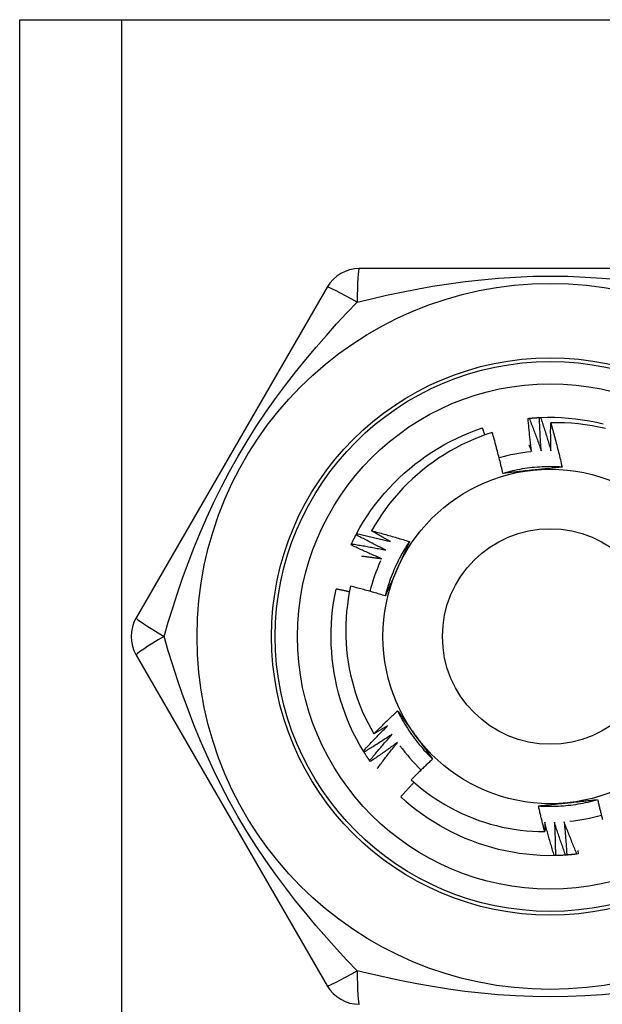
# Model space of a CAD drawing. Header units: inches. Extents: x 5.2 to 98, y 7.4 to 63.6.
# Tile 45 of 82: x 7.844 to 8.235, y 48.745 to 49.407. Entities that reach past the tile are written whole.
import ezdxf

# ---------------------------------------------------------------- set-up
doc = ezdxf.new("R2010")
doc.units = ezdxf.units.IN
doc.header["$LTSCALE"] = 6.250991
doc.header["$MEASUREMENT"] = 0
doc.layers.add('Visible Edges(ANSI)', color=7, linetype='Continuous', lineweight=25)
doc.layers.add('Visible Tangent Edges(ANSI)', color=7, linetype='Continuous', lineweight=25)

msp = doc.modelspace()

# ---------------------------------------------------------------- linework, layer by layer
at = {"layer": 'Visible Edges(ANSI)'}
for p, q in [((7.84352, 49.4069), (7.91186, 49.4069)), ((7.84352, 22.34672), (7.84352, 49.4069)), ((7.91186, 49.4069), (8.4884, 49.4069)), ((8.3285, 49.23952), (8.07177, 49.23952)), ((8.05013, 49.22703), (7.92176, 49.00469)), ((8.18521, 49.13883), (8.18598, 49.13891)), ((8.19285, 49.13941), (8.19361, 49.13945)), ((8.06959, 49.06063), (8.06994, 49.06131)), ((8.06621, 49.05376), (8.06653, 49.05445)), ((7.92176, 48.97971), (8.05013, 48.75737)), ((8.07492, 48.91444), (8.07452, 48.91509)), ((8.07913, 48.90804), (8.07869, 48.90867)), ((8.2036, 48.84485), (8.20283, 48.84483)), ((8.21124, 48.84523), (8.21047, 48.84517)), ((8.21885, 48.846), (8.21809, 48.84591)), ((8.2186, 48.84825), (8.21885, 48.846))]:
    msp.add_line(p, q, dxfattribs=at)
at = {"layer": 'Visible Edges(ANSI)', "flags": 128}
for points in [[(8.18763, 49.11648), (8.18751, 49.11741), (8.18739, 49.11834), (8.18727, 49.11927), (8.18715, 49.1202), (8.18704, 49.12113), (8.18693, 49.12206), (8.18681, 49.12299), (8.18671, 49.12392), (8.1866, 49.12485), (8.18649, 49.12578), (8.18639, 49.12671), (8.18629, 49.12764), (8.18619, 49.12857), (8.18609, 49.1295), (8.186, 49.13044), (8.1859, 49.13137), (8.18581, 49.1323), (8.18572, 49.13323), (8.18563, 49.13417), (8.18554, 49.1351), (8.18546, 49.13603), (8.18538, 49.13697), (8.18529, 49.1379), (8.18521, 49.13883)], [(8.18598, 49.13891), (8.18626, 49.13894), (8.18655, 49.13896), (8.18683, 49.13899), (8.18712, 49.13902), (8.18741, 49.13904), (8.18769, 49.13907), (8.18798, 49.13909), (8.18826, 49.13911), (8.18855, 49.13914), (8.18884, 49.13916), (8.18912, 49.13918), (8.18941, 49.1392), (8.18969, 49.13922), (8.18998, 49.13924), (8.19027, 49.13926), (8.19055, 49.13928), (8.19084, 49.1393), (8.19113, 49.13931), (8.19141, 49.13933), (8.1917, 49.13935), (8.19198, 49.13936), (8.19227, 49.13938), (8.19256, 49.13939), (8.19284, 49.1394)], [(8.18598, 49.13891), (8.18634, 49.138), (8.18669, 49.1371), (8.18705, 49.13619), (8.1874, 49.13528), (8.18775, 49.13437), (8.1881, 49.13346), (8.18845, 49.13255), (8.18879, 49.13164), (8.18914, 49.13073), (8.18948, 49.12982), (8.18982, 49.1289), (8.19016, 49.12799), (8.1905, 49.12707), (8.19083, 49.12616), (8.19117, 49.12524), (8.1915, 49.12433), (8.19183, 49.12341), (8.19216, 49.12249), (8.19249, 49.12157), (8.19281, 49.12065), (8.19314, 49.11973), (8.19346, 49.11881), (8.19378, 49.11789), (8.1941, 49.11696)], [(8.1941, 49.11696), (8.19402, 49.1179), (8.19395, 49.11883), (8.19388, 49.11977), (8.19381, 49.1207), (8.19375, 49.12163), (8.19368, 49.12257), (8.19362, 49.1235), (8.19356, 49.12444), (8.1935, 49.12537), (8.19345, 49.12631), (8.19339, 49.12724), (8.19334, 49.12818), (8.19329, 49.12911), (8.19324, 49.13005), (8.19319, 49.13098), (8.19314, 49.13192), (8.1931, 49.13286), (8.19306, 49.13379), (8.19302, 49.13473), (8.19298, 49.13566), (8.19294, 49.1366), (8.19291, 49.13754), (8.19288, 49.13847), (8.19285, 49.13941)], [(8.19361, 49.13945), (8.19833, 49.13958), (8.20305, 49.13955), (8.20776, 49.13937), (8.21247, 49.13903), (8.21716, 49.13855), (8.22183, 49.13791), (8.22649, 49.13713), (8.23111, 49.13619), (8.23571, 49.13511)], [(8.19361, 49.13945), (8.19392, 49.13852), (8.19423, 49.1376), (8.19454, 49.13667), (8.19484, 49.13575), (8.19515, 49.13482), (8.19545, 49.1339), (8.19575, 49.13297), (8.19605, 49.13204), (8.19634, 49.13111), (8.19664, 49.13018), (8.19693, 49.12925), (8.19722, 49.12832), (8.19751, 49.12739), (8.1978, 49.12646), (8.19809, 49.12553), (8.19837, 49.1246), (8.19865, 49.12366), (8.19893, 49.12273), (8.19921, 49.12179), (8.19949, 49.12086), (8.19976, 49.11992), (8.20004, 49.11898), (8.20031, 49.11805), (8.20058, 49.11711)], [(8.20058, 49.11711), (8.20056, 49.11789), (8.20054, 49.11867), (8.20052, 49.11945), (8.2005, 49.12023), (8.20049, 49.12101), (8.20047, 49.12179), (8.20046, 49.12257), (8.20045, 49.12336), (8.20044, 49.12414), (8.20043, 49.12492), (8.20042, 49.1257), (8.20042, 49.12648), (8.20041, 49.12726), (8.20041, 49.12804), (8.2004, 49.12882), (8.2004, 49.1296), (8.2004, 49.13039), (8.2004, 49.13117), (8.20041, 49.13195), (8.20041, 49.13273), (8.20041, 49.13351), (8.20042, 49.13429), (8.20043, 49.13507), (8.20044, 49.13586)], [(8.23729, 49.13203), (8.23276, 49.13302), (8.2282, 49.13387), (8.22362, 49.13457), (8.21901, 49.13513), (8.21438, 49.13553), (8.20975, 49.13579), (8.20509, 49.1359), (8.20044, 49.13586)], [(8.20044, 49.13586), (8.20079, 49.13463), (8.20114, 49.1334), (8.20149, 49.13216), (8.20183, 49.13093), (8.20217, 49.1297), (8.20251, 49.12846), (8.20284, 49.12723), (8.20318, 49.12599), (8.2035, 49.12476), (8.20383, 49.12352), (8.20415, 49.12228), (8.20447, 49.12104), (8.20478, 49.1198), (8.2051, 49.11856), (8.20541, 49.11732), (8.20571, 49.11608), (8.20602, 49.11483), (8.20632, 49.11359), (8.20661, 49.11234), (8.20691, 49.1111), (8.2072, 49.10985), (8.20748, 49.1086), (8.20777, 49.10735), (8.20805, 49.10611)], [(8.06994, 49.06131), (8.07223, 49.06544), (8.07464, 49.06949), (8.07719, 49.07346), (8.07987, 49.07734), (8.08267, 49.08114), (8.08559, 49.08484), (8.08863, 49.08845), (8.09178, 49.09197), (8.09504, 49.09538), (8.09841, 49.09869), (8.10188, 49.10189), (8.10544, 49.10498), (8.10911, 49.10796), (8.11286, 49.11082), (8.1167, 49.11356), (8.12062, 49.11618), (8.12463, 49.11868), (8.12871, 49.12105), (8.13286, 49.12328), (8.13709, 49.12538), (8.14138, 49.12735), (8.14573, 49.12917), (8.15014, 49.13085), (8.1546, 49.13238)], [(8.16116, 49.12931), (8.15692, 49.12791), (8.15272, 49.12637), (8.14857, 49.12469), (8.14447, 49.12289), (8.14044, 49.12096), (8.13647, 49.1189), (8.13257, 49.11672), (8.12875, 49.11443), (8.125, 49.11201), (8.12133, 49.10948), (8.11774, 49.10683), (8.11424, 49.10407), (8.11082, 49.1012), (8.10749, 49.09822), (8.10426, 49.09513), (8.10112, 49.09194), (8.09809, 49.08865), (8.09516, 49.08527), (8.09235, 49.0818), (8.08966, 49.07825), (8.08708, 49.07461), (8.08461, 49.0709), (8.08227, 49.06711), (8.08005, 49.06324)], [(8.1562, 49.12765), (8.15614, 49.12785), (8.15607, 49.12805), (8.15601, 49.12825), (8.15594, 49.12844), (8.15587, 49.12864), (8.15581, 49.12884), (8.15574, 49.12904), (8.15568, 49.12923), (8.15561, 49.12943), (8.15554, 49.12963), (8.15548, 49.12982), (8.15541, 49.13002), (8.15534, 49.13022), (8.15528, 49.13042), (8.15521, 49.13061), (8.15514, 49.13081), (8.15507, 49.13101), (8.15501, 49.1312), (8.15494, 49.1314), (8.15487, 49.1316), (8.15481, 49.13179), (8.15474, 49.13199), (8.15467, 49.13219), (8.1546, 49.13238)], [(8.1683, 49.10185), (8.16804, 49.10301), (8.16777, 49.10416), (8.1675, 49.10531), (8.16723, 49.10646), (8.16695, 49.10761), (8.16667, 49.10876), (8.16639, 49.10991), (8.1661, 49.11106), (8.16582, 49.1122), (8.16553, 49.11335), (8.16523, 49.1145), (8.16494, 49.11564), (8.16464, 49.11678), (8.16433, 49.11793), (8.16403, 49.11907), (8.16372, 49.12021), (8.16341, 49.12135), (8.1631, 49.12249), (8.16278, 49.12363), (8.16246, 49.12477), (8.16214, 49.12591), (8.16181, 49.12704), (8.16149, 49.12818), (8.16116, 49.12931)], [(8.18581, 49.12094), (8.18588, 49.12076), (8.18596, 49.12057), (8.18604, 49.12039), (8.18611, 49.1202), (8.18619, 49.12001), (8.18627, 49.11983), (8.18634, 49.11964), (8.18642, 49.11946), (8.18649, 49.11927), (8.18657, 49.11909), (8.18665, 49.1189), (8.18672, 49.11872), (8.1868, 49.11853), (8.18687, 49.11834), (8.18695, 49.11816), (8.18702, 49.11797), (8.1871, 49.11779), (8.18718, 49.1176), (8.18725, 49.11741), (8.18733, 49.11723), (8.1874, 49.11704), (8.18748, 49.11686), (8.18755, 49.11667), (8.18763, 49.11648)], [(8.20805, 49.10611), (8.20638, 49.10621), (8.2047, 49.10628), (8.20303, 49.10634), (8.20136, 49.10636), (8.19968, 49.10637), (8.19801, 49.10635), (8.19633, 49.1063), (8.19466, 49.10623), (8.19299, 49.10614), (8.19132, 49.10602), (8.18965, 49.10588), (8.18799, 49.10572), (8.18632, 49.10553), (8.18466, 49.10531), (8.183, 49.10508), (8.18135, 49.10481), (8.1797, 49.10453), (8.17806, 49.10422), (8.17642, 49.10388), (8.17478, 49.10352), (8.17315, 49.10314), (8.17153, 49.10274), (8.16991, 49.10231), (8.1683, 49.10185)], [(8.18838, 49.104), (8.18754, 49.10391), (8.1867, 49.10382), (8.18585, 49.10374), (8.18501, 49.10365), (8.18417, 49.10356), (8.18333, 49.10347), (8.18249, 49.10338), (8.18165, 49.10329), (8.18081, 49.1032), (8.17998, 49.10312), (8.17914, 49.10303), (8.1783, 49.10294), (8.17747, 49.10285), (8.17663, 49.10276), (8.1758, 49.10267), (8.17496, 49.10258), (8.17413, 49.10249), (8.1733, 49.1024), (8.17246, 49.10231), (8.17163, 49.10222), (8.1708, 49.10213), (8.16997, 49.10204), (8.16913, 49.10195), (8.1683, 49.10185)], [(8.20805, 49.10611), (8.20723, 49.10602), (8.20642, 49.10593), (8.2056, 49.10584), (8.20479, 49.10575), (8.20397, 49.10566), (8.20316, 49.10557), (8.20234, 49.10548), (8.20153, 49.10539), (8.20071, 49.10531), (8.19989, 49.10522), (8.19907, 49.10513), (8.19825, 49.10504), (8.19744, 49.10496), (8.19662, 49.10487), (8.1958, 49.10478), (8.19498, 49.1047), (8.19415, 49.10461), (8.19333, 49.10452), (8.19251, 49.10444), (8.19169, 49.10435), (8.19086, 49.10426), (8.19004, 49.10418), (8.18921, 49.10409), (8.18838, 49.104)], [(8.08005, 49.06324), (8.08111, 49.06297), (8.08218, 49.06269), (8.08324, 49.06241), (8.0843, 49.06213), (8.08537, 49.06184), (8.08643, 49.06156), (8.08749, 49.06127), (8.08855, 49.06098), (8.08961, 49.06069), (8.09067, 49.06039), (8.09173, 49.06009), (8.09279, 49.05979), (8.09385, 49.05949), (8.09491, 49.05918), (8.09596, 49.05888), (8.09702, 49.05857), (8.09807, 49.05826), (8.09913, 49.05794), (8.10018, 49.05762), (8.10124, 49.05731), (8.10229, 49.05698), (8.10334, 49.05666), (8.10439, 49.05634), (8.10544, 49.05601)], [(8.09273, 49.05597), (8.0922, 49.05627), (8.09166, 49.05656), (8.09113, 49.05686), (8.0906, 49.05716), (8.09007, 49.05745), (8.08954, 49.05775), (8.08901, 49.05805), (8.08848, 49.05835), (8.08795, 49.05865), (8.08742, 49.05895), (8.08689, 49.05925), (8.08636, 49.05956), (8.08583, 49.05986), (8.0853, 49.06016), (8.08478, 49.06047), (8.08425, 49.06077), (8.08372, 49.06108), (8.0832, 49.06139), (8.08267, 49.06169), (8.08214, 49.062), (8.08162, 49.06231), (8.08109, 49.06262), (8.08057, 49.06293), (8.08005, 49.06324)], [(8.06653, 49.05445), (8.06665, 49.05471), (8.06678, 49.05497), (8.0669, 49.05523), (8.06702, 49.05549), (8.06715, 49.05575), (8.06727, 49.05601), (8.06739, 49.05627), (8.06752, 49.05653), (8.06765, 49.05679), (8.06777, 49.05704), (8.0679, 49.0573), (8.06803, 49.05756), (8.06815, 49.05781), (8.06828, 49.05807), (8.06841, 49.05833), (8.06854, 49.05858), (8.06867, 49.05884), (8.0688, 49.0591), (8.06893, 49.05935), (8.06906, 49.05961), (8.06919, 49.05986), (8.06933, 49.06011), (8.06946, 49.06037), (8.06959, 49.06062)], [(8.08956, 49.05031), (8.08872, 49.05072), (8.08788, 49.05114), (8.08704, 49.05155), (8.0862, 49.05197), (8.08536, 49.05238), (8.08453, 49.0528), (8.08369, 49.05322), (8.08285, 49.05364), (8.08202, 49.05407), (8.08118, 49.05449), (8.08035, 49.05492), (8.07952, 49.05535), (8.07869, 49.05578), (8.07785, 49.05621), (8.07702, 49.05665), (8.07619, 49.05708), (8.07537, 49.05752), (8.07454, 49.05796), (8.07371, 49.0584), (8.07288, 49.05884), (8.07206, 49.05929), (8.07123, 49.05973), (8.07041, 49.06018), (8.06959, 49.06063)], [(8.06994, 49.06131), (8.0709, 49.0611), (8.07185, 49.0609), (8.0728, 49.0607), (8.07376, 49.06049), (8.07471, 49.06028), (8.07566, 49.06007), (8.07661, 49.05986), (8.07756, 49.05965), (8.07851, 49.05943), (8.07946, 49.05921), (8.08041, 49.05899), (8.08136, 49.05877), (8.08231, 49.05855), (8.08326, 49.05832), (8.08421, 49.0581), (8.08516, 49.05787), (8.08611, 49.05764), (8.08705, 49.05741), (8.088, 49.05717), (8.08895, 49.05694), (8.08989, 49.0567), (8.09084, 49.05646), (8.09178, 49.05622), (8.09273, 49.05597)], [(8.10544, 49.05601), (8.10452, 49.05461), (8.10362, 49.0532), (8.10274, 49.05178), (8.10187, 49.05034), (8.10103, 49.04889), (8.10022, 49.04743), (8.09942, 49.04596), (8.09864, 49.04448), (8.09788, 49.04298), (8.09715, 49.04148), (8.09644, 49.03996), (8.09575, 49.03844), (8.09508, 49.0369), (8.09444, 49.03536), (8.09382, 49.0338), (8.09322, 49.03224), (8.09264, 49.03067), (8.09209, 49.02909), (8.09155, 49.0275), (8.09105, 49.02591), (8.09056, 49.02431), (8.0901, 49.0227), (8.08967, 49.02108), (8.08925, 49.01946)], [(8.10544, 49.05601), (8.10512, 49.05526), (8.10479, 49.05451), (8.10446, 49.05376), (8.10413, 49.05301), (8.10379, 49.05226), (8.10346, 49.0515), (8.10313, 49.05075), (8.1028, 49.05), (8.10247, 49.04925), (8.10213, 49.0485), (8.1018, 49.04775), (8.10147, 49.047), (8.10113, 49.04624), (8.1008, 49.04549), (8.10046, 49.04474), (8.10013, 49.04398), (8.09979, 49.04323), (8.09946, 49.04247), (8.09912, 49.04172), (8.09878, 49.04096), (8.09845, 49.0402), (8.09811, 49.03944), (8.09777, 49.03868), (8.09743, 49.03792)], [(8.0867, 49.0445), (8.08583, 49.04486), (8.08497, 49.04523), (8.08411, 49.0456), (8.08325, 49.04597), (8.08239, 49.04634), (8.08154, 49.04672), (8.08068, 49.0471), (8.07982, 49.04747), (8.07897, 49.04785), (8.07811, 49.04824), (8.07726, 49.04862), (8.0764, 49.04901), (8.07555, 49.04939), (8.0747, 49.04978), (8.07384, 49.05017), (8.07299, 49.05056), (8.07214, 49.05096), (8.07129, 49.05135), (8.07044, 49.05175), (8.0696, 49.05215), (8.06875, 49.05255), (8.0679, 49.05295), (8.06706, 49.05335), (8.06621, 49.05376)], [(8.06653, 49.05445), (8.0675, 49.0543), (8.06846, 49.05415), (8.06942, 49.054), (8.07038, 49.05384), (8.07134, 49.05368), (8.07231, 49.05352), (8.07327, 49.05336), (8.07423, 49.05319), (8.07519, 49.05303), (8.07615, 49.05286), (8.07711, 49.05269), (8.07807, 49.05252), (8.07903, 49.05234), (8.07999, 49.05217), (8.08095, 49.05199), (8.0819, 49.05181), (8.08286, 49.05163), (8.08382, 49.05145), (8.08478, 49.05126), (8.08574, 49.05108), (8.08669, 49.05089), (8.08765, 49.0507), (8.08861, 49.05051), (8.08956, 49.05031)], [(8.07326, 49.04633), (8.07382, 49.04626), (8.07438, 49.04619), (8.07494, 49.04612), (8.0755, 49.04605), (8.07606, 49.04598), (8.07662, 49.04591), (8.07718, 49.04583), (8.07774, 49.04576), (8.0783, 49.04569), (8.07886, 49.04561), (8.07942, 49.04553), (8.07998, 49.04546), (8.08054, 49.04538), (8.0811, 49.0453), (8.08166, 49.04523), (8.08222, 49.04515), (8.08278, 49.04507), (8.08334, 49.04499), (8.0839, 49.04491), (8.08446, 49.04483), (8.08502, 49.04474), (8.08558, 49.04466), (8.08614, 49.04458), (8.0867, 49.0445)], [(8.09743, 49.03792), (8.09709, 49.03715), (8.09674, 49.03637), (8.0964, 49.0356), (8.09606, 49.03483), (8.09571, 49.03406), (8.09537, 49.03328), (8.09503, 49.03251), (8.09468, 49.03174), (8.09434, 49.03097), (8.094, 49.0302), (8.09366, 49.02943), (8.09332, 49.02866), (8.09298, 49.0279), (8.09264, 49.02713), (8.0923, 49.02636), (8.09196, 49.02559), (8.09162, 49.02483), (8.09128, 49.02406), (8.09094, 49.02329), (8.0906, 49.02253), (8.09026, 49.02176), (8.08993, 49.02099), (8.08959, 49.02023), (8.08925, 49.01946)], [(8.07452, 48.91509), (8.07212, 48.91915), (8.06985, 48.92329), (8.06773, 48.9275), (8.06574, 48.93178), (8.06389, 48.93612), (8.06218, 48.94052), (8.06061, 48.94497), (8.05918, 48.94947), (8.0579, 48.95401), (8.05675, 48.95859), (8.05575, 48.9632), (8.0549, 48.96784), (8.05419, 48.97251), (8.05363, 48.9772), (8.05322, 48.9819), (8.05295, 48.98661), (8.05283, 48.99133), (8.05286, 48.99604), (8.05305, 49.00076), (8.05338, 49.00546), (8.05386, 49.01016), (8.0545, 49.01483), (8.05529, 49.01948), (8.05624, 49.02411)], [(8.06516, 49.0222), (8.06478, 49.02229), (8.06441, 49.02237), (8.06404, 49.02245), (8.06367, 49.02253), (8.0633, 49.02262), (8.06293, 49.0227), (8.06256, 49.02278), (8.06219, 49.02286), (8.06182, 49.02294), (8.06144, 49.02302), (8.06107, 49.0231), (8.0607, 49.02318), (8.06033, 49.02326), (8.05996, 49.02334), (8.05959, 49.02341), (8.05921, 49.02349), (8.05884, 49.02357), (8.05847, 49.02365), (8.0581, 49.02373), (8.05773, 49.0238), (8.05735, 49.02388), (8.05698, 49.02396), (8.05661, 49.02403), (8.05624, 49.02411)], [(8.06594, 49.026), (8.06508, 49.02181), (8.06435, 49.01759), (8.06375, 49.01335), (8.06328, 49.0091), (8.06295, 49.00482), (8.06274, 49.00054), (8.06267, 48.99624), (8.06274, 48.99195), (8.06294, 48.98766), (8.06327, 48.98339), (8.06374, 48.97913), (8.06433, 48.97489), (8.06506, 48.97068), (8.06592, 48.96649), (8.06692, 48.96232), (8.06804, 48.95819), (8.06929, 48.9541), (8.07067, 48.95004), (8.07219, 48.94602), (8.07382, 48.94205), (8.07559, 48.93814), (8.07747, 48.93429), (8.07947, 48.9305), (8.08159, 48.92678)], [(8.08925, 49.01946), (8.08829, 49.01976), (8.08732, 49.02005), (8.08636, 49.02034), (8.08539, 49.02064), (8.08442, 49.02092), (8.08346, 49.02121), (8.08249, 49.02149), (8.08152, 49.02177), (8.08055, 49.02205), (8.07958, 49.02233), (8.07861, 49.02261), (8.07764, 49.02288), (8.07667, 49.02315), (8.07569, 49.02342), (8.07472, 49.02369), (8.07375, 49.02395), (8.07277, 49.02422), (8.0718, 49.02448), (8.07082, 49.02474), (8.06985, 49.02499), (8.06887, 49.02525), (8.0679, 49.0255), (8.06692, 49.02575), (8.06594, 49.026)], [(8.08159, 48.92678), (8.08224, 48.92743), (8.08289, 48.92809), (8.08354, 48.92873), (8.0842, 48.92938), (8.08485, 48.93003), (8.08551, 48.93068), (8.08617, 48.93132), (8.08682, 48.93197), (8.08749, 48.93261), (8.08815, 48.93325), (8.08881, 48.93389), (8.08947, 48.93453), (8.09014, 48.93517), (8.0908, 48.9358), (8.09147, 48.93644), (8.09214, 48.93707), (8.09281, 48.93771), (8.09348, 48.93834), (8.09415, 48.93897), (8.09483, 48.9396), (8.0955, 48.94022), (8.09618, 48.94085), (8.09685, 48.94148), (8.09753, 48.9421)], [(8.09753, 48.9421), (8.09802, 48.94144), (8.0985, 48.94078), (8.09898, 48.94012), (8.09947, 48.93946), (8.09995, 48.9388), (8.10044, 48.93813), (8.10092, 48.93747), (8.10141, 48.93681), (8.10189, 48.93615), (8.10238, 48.93548), (8.10286, 48.93482), (8.10335, 48.93415), (8.10383, 48.93349), (8.10432, 48.93282), (8.1048, 48.93215), (8.10529, 48.93149), (8.10577, 48.93082), (8.10626, 48.93015), (8.10675, 48.92948), (8.10723, 48.92881), (8.10772, 48.92814), (8.10821, 48.92747), (8.1087, 48.9268), (8.10918, 48.92612)], [(8.09753, 48.9421), (8.09828, 48.9406), (8.09905, 48.93912), (8.09984, 48.93764), (8.10065, 48.93618), (8.10148, 48.93473), (8.10234, 48.93329), (8.10322, 48.93186), (8.10411, 48.93044), (8.10503, 48.92904), (8.10596, 48.92766), (8.10692, 48.92628), (8.1079, 48.92492), (8.10889, 48.92358), (8.10991, 48.92225), (8.11094, 48.92093), (8.112, 48.91963), (8.11307, 48.91834), (8.11416, 48.91707), (8.11527, 48.91582), (8.1164, 48.91458), (8.11754, 48.91336), (8.11871, 48.91216), (8.11989, 48.91098), (8.12109, 48.90981)], [(8.07452, 48.91509), (8.07518, 48.91581), (8.07583, 48.91653), (8.07649, 48.91725), (8.07716, 48.91796), (8.07782, 48.91868), (8.07848, 48.91939), (8.07915, 48.9201), (8.07982, 48.92081), (8.08048, 48.92152), (8.08115, 48.92223), (8.08182, 48.92294), (8.0825, 48.92364), (8.08317, 48.92435), (8.08385, 48.92505), (8.08452, 48.92575), (8.0852, 48.92646), (8.08588, 48.92716), (8.08656, 48.92785), (8.08724, 48.92855), (8.08793, 48.92925), (8.08861, 48.92994), (8.0893, 48.93063), (8.08999, 48.93133), (8.09068, 48.93202)], [(8.09068, 48.93202), (8.0903, 48.93179), (8.08992, 48.93157), (8.08955, 48.93135), (8.08917, 48.93113), (8.08879, 48.93091), (8.08841, 48.93069), (8.08804, 48.93047), (8.08766, 48.93025), (8.08728, 48.93003), (8.0869, 48.92981), (8.08653, 48.92959), (8.08615, 48.92937), (8.08577, 48.92916), (8.08539, 48.92894), (8.08501, 48.92872), (8.08463, 48.92851), (8.08425, 48.92829), (8.08387, 48.92807), (8.08349, 48.92786), (8.08311, 48.92764), (8.08273, 48.92743), (8.08235, 48.92721), (8.08197, 48.927), (8.08159, 48.92678)], [(8.09395, 48.92642), (8.09317, 48.9259), (8.09238, 48.92539), (8.0916, 48.92487), (8.09082, 48.92436), (8.09003, 48.92385), (8.08925, 48.92334), (8.08846, 48.92283), (8.08767, 48.92233), (8.08688, 48.92182), (8.08609, 48.92132), (8.0853, 48.92082), (8.08451, 48.92032), (8.08372, 48.91982), (8.08292, 48.91932), (8.08213, 48.91883), (8.08133, 48.91833), (8.08053, 48.91784), (8.07973, 48.91735), (8.07893, 48.91686), (8.07813, 48.91637), (8.07733, 48.91589), (8.07653, 48.9154), (8.07573, 48.91492), (8.07492, 48.91444)], [(8.07869, 48.90867), (8.07931, 48.90943), (8.07993, 48.91018), (8.08055, 48.91093), (8.08118, 48.91168), (8.0818, 48.91243), (8.08243, 48.91317), (8.08305, 48.91392), (8.08368, 48.91466), (8.08431, 48.91541), (8.08495, 48.91615), (8.08558, 48.91689), (8.08621, 48.91763), (8.08685, 48.91837), (8.08749, 48.91911), (8.08813, 48.91984), (8.08877, 48.92058), (8.08941, 48.92131), (8.09005, 48.92205), (8.0907, 48.92278), (8.09135, 48.92351), (8.09199, 48.92424), (8.09264, 48.92496), (8.09329, 48.92569), (8.09395, 48.92642)], [(8.10918, 48.92612), (8.10968, 48.92544), (8.11018, 48.92475), (8.11068, 48.92407), (8.11118, 48.92338), (8.11167, 48.9227), (8.11217, 48.92201), (8.11267, 48.92133), (8.11316, 48.92065), (8.11366, 48.91997), (8.11415, 48.91929), (8.11465, 48.91861), (8.11515, 48.91793), (8.11564, 48.91725), (8.11614, 48.91657), (8.11663, 48.91589), (8.11713, 48.91521), (8.11762, 48.91454), (8.11811, 48.91386), (8.11861, 48.91318), (8.1191, 48.91251), (8.1196, 48.91183), (8.12009, 48.91116), (8.12059, 48.91048), (8.12108, 48.90981)], [(8.0975, 48.92099), (8.09675, 48.92044), (8.096, 48.91988), (8.09524, 48.91933), (8.09449, 48.91878), (8.09373, 48.91823), (8.09297, 48.91768), (8.09221, 48.91713), (8.09145, 48.91658), (8.09069, 48.91604), (8.08992, 48.9155), (8.08916, 48.91495), (8.0884, 48.91441), (8.08763, 48.91387), (8.08686, 48.91334), (8.08609, 48.9128), (8.08532, 48.91227), (8.08455, 48.91173), (8.08378, 48.9112), (8.08301, 48.91067), (8.08223, 48.91014), (8.08146, 48.90962), (8.08068, 48.90909), (8.07991, 48.90857), (8.07913, 48.90804)], [(8.08384, 48.90337), (8.0844, 48.90412), (8.08495, 48.90486), (8.08551, 48.9056), (8.08607, 48.90635), (8.08662, 48.90709), (8.08718, 48.90783), (8.08775, 48.90857), (8.08831, 48.90931), (8.08887, 48.91005), (8.08944, 48.91078), (8.09001, 48.91152), (8.09057, 48.91225), (8.09114, 48.91299), (8.09172, 48.91372), (8.09229, 48.91445), (8.09286, 48.91518), (8.09344, 48.91591), (8.09401, 48.91664), (8.09459, 48.91737), (8.09517, 48.9181), (8.09575, 48.91882), (8.09634, 48.91955), (8.09692, 48.92027), (8.0975, 48.92099)], [(8.07869, 48.90867), (8.07853, 48.90891), (8.07837, 48.90915), (8.07821, 48.90939), (8.07804, 48.90962), (8.07788, 48.90986), (8.07772, 48.9101), (8.07756, 48.91034), (8.07741, 48.91058), (8.07725, 48.91082), (8.07709, 48.91106), (8.07693, 48.9113), (8.07677, 48.91154), (8.07662, 48.91178), (8.07646, 48.91202), (8.07631, 48.91226), (8.07615, 48.9125), (8.076, 48.91274), (8.07584, 48.91298), (8.07569, 48.91322), (8.07554, 48.91347), (8.07538, 48.91371), (8.07523, 48.91395), (8.07508, 48.9142), (8.07493, 48.91444)], [(8.12108, 48.90981), (8.12047, 48.90924), (8.11986, 48.90867), (8.11925, 48.9081), (8.11864, 48.90753), (8.11803, 48.90695), (8.11743, 48.90638), (8.11682, 48.9058), (8.11622, 48.90523), (8.11561, 48.90465), (8.11501, 48.90407), (8.11441, 48.90349), (8.11381, 48.90291), (8.11321, 48.90233), (8.11261, 48.90174), (8.11201, 48.90116), (8.11141, 48.90058), (8.11082, 48.89999), (8.11023, 48.8994), (8.10963, 48.89881), (8.10904, 48.89823), (8.10845, 48.89764), (8.10786, 48.89704), (8.10727, 48.89645), (8.10668, 48.89586)], [(8.10862, 48.89413), (8.10824, 48.89373), (8.10786, 48.89332), (8.10748, 48.89292), (8.1071, 48.89252), (8.10672, 48.89212), (8.10634, 48.89172), (8.10596, 48.89132), (8.10559, 48.89091), (8.10521, 48.89051), (8.10483, 48.89011), (8.10446, 48.8897), (8.10408, 48.8893), (8.10371, 48.88889), (8.10333, 48.88848), (8.10296, 48.88808), (8.10259, 48.88767), (8.10221, 48.88726), (8.10184, 48.88686), (8.10147, 48.88645), (8.1011, 48.88604), (8.10072, 48.88563), (8.10035, 48.88522), (8.09998, 48.88481), (8.09961, 48.8844)], [(8.10668, 48.89586), (8.10976, 48.89313), (8.11291, 48.89051), (8.11614, 48.88798), (8.11944, 48.88555), (8.12282, 48.88323), (8.12627, 48.88101), (8.12978, 48.8789), (8.13336, 48.87689), (8.13701, 48.875), (8.14071, 48.87322), (8.14447, 48.87155), (8.14828, 48.86999), (8.15213, 48.86856), (8.15602, 48.86725), (8.15995, 48.86606), (8.16391, 48.865), (8.1679, 48.86406), (8.17191, 48.86324), (8.17595, 48.86255), (8.18001, 48.86198), (8.18409, 48.86154), (8.18819, 48.86123), (8.19229, 48.86104), (8.19641, 48.86098)], [(8.20283, 48.84483), (8.19811, 48.84482), (8.19339, 48.84497), (8.18868, 48.84528), (8.18399, 48.84573), (8.17931, 48.84634), (8.17465, 48.8471), (8.17002, 48.84801), (8.16542, 48.84906), (8.16086, 48.85026), (8.15633, 48.8516), (8.15185, 48.85308), (8.14742, 48.8547), (8.14304, 48.85646), (8.13872, 48.85835), (8.13445, 48.86038), (8.13026, 48.86254), (8.12613, 48.86483), (8.12208, 48.86726), (8.11811, 48.8698), (8.11423, 48.87248), (8.11043, 48.87528), (8.10673, 48.8782), (8.10312, 48.88124), (8.09961, 48.8844)], [(8.19222, 48.87829), (8.19389, 48.87819), (8.19556, 48.87812), (8.19723, 48.87806), (8.19891, 48.87804), (8.20058, 48.87803), (8.20226, 48.87805), (8.20393, 48.8781), (8.2056, 48.87817), (8.20728, 48.87826), (8.20895, 48.87838), (8.21061, 48.87852), (8.21228, 48.87868), (8.21394, 48.87887), (8.2156, 48.87909), (8.21726, 48.87932), (8.21891, 48.87959), (8.22056, 48.87987), (8.22221, 48.88018), (8.22385, 48.88052), (8.22548, 48.88087), (8.22711, 48.88126), (8.22874, 48.88166), (8.23035, 48.88209), (8.23196, 48.88255)], [(8.19222, 48.87829), (8.19303, 48.87838), (8.19385, 48.87847), (8.19466, 48.87856), (8.19548, 48.87865), (8.19629, 48.87874), (8.19711, 48.87883), (8.19792, 48.87892), (8.19874, 48.87901), (8.19956, 48.87909), (8.20037, 48.87918), (8.20119, 48.87927), (8.20201, 48.87936), (8.20283, 48.87944), (8.20365, 48.87953), (8.20447, 48.87962), (8.20529, 48.8797), (8.20611, 48.87979), (8.20693, 48.87988), (8.20776, 48.87996), (8.20858, 48.88005), (8.2094, 48.88014), (8.21023, 48.88022), (8.21106, 48.88031), (8.21188, 48.8804)], [(8.19641, 48.86098), (8.19622, 48.8617), (8.19604, 48.86242), (8.19585, 48.86314), (8.19567, 48.86386), (8.19549, 48.86458), (8.1953, 48.8653), (8.19512, 48.86602), (8.19494, 48.86674), (8.19477, 48.86746), (8.19459, 48.86818), (8.19441, 48.8689), (8.19424, 48.86962), (8.19406, 48.87034), (8.19389, 48.87106), (8.19372, 48.87178), (8.19355, 48.87251), (8.19338, 48.87323), (8.19321, 48.87395), (8.19304, 48.87467), (8.19287, 48.8754), (8.19271, 48.87612), (8.19254, 48.87685), (8.19238, 48.87757), (8.19222, 48.87829)], [(8.21188, 48.8804), (8.21273, 48.88049), (8.21357, 48.88058), (8.21441, 48.88066), (8.21525, 48.88075), (8.21609, 48.88084), (8.21693, 48.88093), (8.21777, 48.88102), (8.21861, 48.88111), (8.21945, 48.8812), (8.22029, 48.88128), (8.22113, 48.88137), (8.22196, 48.88146), (8.2228, 48.88155), (8.22363, 48.88164), (8.22447, 48.88173), (8.2253, 48.88182), (8.22614, 48.88191), (8.22697, 48.882), (8.2278, 48.88209), (8.22863, 48.88218), (8.22947, 48.88227), (8.2303, 48.88236), (8.23113, 48.88245), (8.23196, 48.88255)], [(8.23196, 48.88255), (8.23211, 48.8819), (8.23226, 48.88126), (8.23241, 48.88061), (8.23256, 48.87997), (8.23271, 48.87932), (8.23286, 48.87868), (8.23302, 48.87803), (8.23317, 48.87739), (8.23332, 48.87675), (8.23348, 48.8761), (8.23364, 48.87546), (8.2338, 48.87482), (8.23395, 48.87417), (8.23411, 48.87353), (8.23427, 48.87289), (8.23444, 48.87225), (8.2346, 48.87161), (8.23476, 48.87096), (8.23492, 48.87032), (8.23509, 48.86968), (8.23526, 48.86904)], [(8.19644, 48.86734), (8.19644, 48.86708), (8.19644, 48.86681), (8.19644, 48.86655), (8.19644, 48.86628), (8.19644, 48.86602), (8.19644, 48.86575), (8.19644, 48.86549), (8.19644, 48.86522), (8.19644, 48.86496), (8.19644, 48.86469), (8.19644, 48.86443), (8.19644, 48.86416), (8.19644, 48.8639), (8.19643, 48.86363), (8.19643, 48.86337), (8.19643, 48.8631), (8.19643, 48.86284), (8.19643, 48.86257), (8.19642, 48.86231), (8.19642, 48.86204), (8.19642, 48.86178), (8.19642, 48.86151), (8.19641, 48.86125), (8.19641, 48.86098)], [(8.20283, 48.84483), (8.20254, 48.84576), (8.20226, 48.8467), (8.20197, 48.84763), (8.20169, 48.84856), (8.20141, 48.84949), (8.20114, 48.85043), (8.20086, 48.85136), (8.20059, 48.8523), (8.20031, 48.85324), (8.20004, 48.85417), (8.19977, 48.85511), (8.19951, 48.85605), (8.19924, 48.85699), (8.19898, 48.85792), (8.19872, 48.85886), (8.19846, 48.8598), (8.1982, 48.86074), (8.19794, 48.86169), (8.19769, 48.86263), (8.19744, 48.86357), (8.19718, 48.86451), (8.19694, 48.86546), (8.19669, 48.8664), (8.19644, 48.86734)], [(8.20293, 48.86732), (8.20298, 48.86639), (8.20302, 48.86545), (8.20307, 48.86451), (8.20311, 48.86358), (8.20316, 48.86264), (8.20319, 48.86171), (8.20323, 48.86077), (8.20327, 48.85984), (8.2033, 48.8589), (8.20334, 48.85796), (8.20337, 48.85703), (8.20339, 48.85609), (8.20342, 48.85516), (8.20345, 48.85422), (8.20347, 48.85328), (8.20349, 48.85235), (8.20351, 48.85141), (8.20353, 48.85047), (8.20354, 48.84953), (8.20356, 48.8486), (8.20357, 48.84766), (8.20358, 48.84672), (8.20359, 48.84579), (8.2036, 48.84485)], [(8.21047, 48.84517), (8.21014, 48.84609), (8.20981, 48.847), (8.20948, 48.84792), (8.20915, 48.84884), (8.20882, 48.84975), (8.20849, 48.85067), (8.20817, 48.85159), (8.20785, 48.85251), (8.20753, 48.85343), (8.20721, 48.85435), (8.20689, 48.85528), (8.20657, 48.8562), (8.20626, 48.85712), (8.20595, 48.85805), (8.20564, 48.85897), (8.20533, 48.85989), (8.20502, 48.86082), (8.20472, 48.86175), (8.20442, 48.86267), (8.20412, 48.8636), (8.20382, 48.86453), (8.20352, 48.86546), (8.20322, 48.86639), (8.20293, 48.86732)], [(8.20941, 48.86763), (8.2095, 48.8667), (8.2096, 48.86577), (8.20969, 48.86484), (8.20979, 48.86391), (8.20988, 48.86298), (8.20996, 48.86204), (8.21005, 48.86111), (8.21013, 48.86018), (8.21022, 48.85924), (8.2103, 48.85831), (8.21038, 48.85738), (8.21045, 48.85644), (8.21053, 48.85551), (8.2106, 48.85458), (8.21068, 48.85364), (8.21075, 48.85271), (8.21081, 48.85177), (8.21088, 48.85084), (8.21094, 48.8499), (8.21101, 48.84897), (8.21107, 48.84803), (8.21113, 48.8471), (8.21118, 48.84616), (8.21124, 48.84523)], [(8.21809, 48.84591), (8.21771, 48.8468), (8.21733, 48.8477), (8.21695, 48.8486), (8.21658, 48.8495), (8.2162, 48.8504), (8.21583, 48.8513), (8.21546, 48.8522), (8.21509, 48.8531), (8.21472, 48.854), (8.21435, 48.85491), (8.21399, 48.85581), (8.21363, 48.85672), (8.21326, 48.85762), (8.2129, 48.85853), (8.21255, 48.85944), (8.21219, 48.86034), (8.21184, 48.86125), (8.21148, 48.86216), (8.21113, 48.86307), (8.21079, 48.86398), (8.21044, 48.86489), (8.21009, 48.86581), (8.20975, 48.86672), (8.20941, 48.86763)], [(8.21047, 48.84517), (8.21019, 48.84515), (8.2099, 48.84513), (8.20962, 48.84511), (8.20933, 48.8451), (8.20904, 48.84508), (8.20876, 48.84506), (8.20847, 48.84504), (8.20818, 48.84503), (8.2079, 48.84501), (8.20761, 48.845), (8.20732, 48.84498), (8.20704, 48.84497), (8.20675, 48.84496), (8.20646, 48.84495), (8.20618, 48.84493), (8.20589, 48.84492), (8.2056, 48.84491), (8.20532, 48.8449), (8.20503, 48.84489), (8.20474, 48.84488), (8.20446, 48.84488), (8.20417, 48.84487), (8.20388, 48.84486), (8.2036, 48.84486)], [(8.21809, 48.84591), (8.21781, 48.84587), (8.21752, 48.84584), (8.21724, 48.8458), (8.21695, 48.84577), (8.21667, 48.84574), (8.21638, 48.84571), (8.2161, 48.84568), (8.21581, 48.84564), (8.21553, 48.84561), (8.21524, 48.84559), (8.21495, 48.84556), (8.21467, 48.84553), (8.21438, 48.8455), (8.2141, 48.84547), (8.21381, 48.84545), (8.21353, 48.84542), (8.21324, 48.8454), (8.21296, 48.84537), (8.21267, 48.84535), (8.21238, 48.84532), (8.2121, 48.8453), (8.21181, 48.84528), (8.21153, 48.84526), (8.21124, 48.84523)]]:
    msp.add_lwpolyline(points, dxfattribs=at)
at = {"layer": 'Visible Edges(ANSI)'}
for radius in [0.23733, 0.16988, 0.11242]:
    msp.add_circle((8.20013, 48.9922), radius, dxfattribs=at)
for centre, radius, start, end in [((8.07177, 49.21454), 0.02498, 90, 150), ((8.20013, 48.9922), 0.12491, 96.0181, 105.9569), ((8.20013, 48.9922), 0.12491, 156.0181, 165.9569), ((7.9434, 48.9922), 0.02498, 150, 210), ((8.20013, 48.9922), 0.12491, 216.0181, 225.9569), ((8.20013, 48.9922), 0.12491, 276.0181, 285.9569), ((8.07177, 48.76986), 0.02498, 210, 270)]:
    msp.add_arc(centre, radius, start, end, dxfattribs=at)
at = {"layer": 'Visible Tangent Edges(ANSI)'}
msp.add_line((7.91186, 49.4069), (7.91186, 22.34672), dxfattribs=at)
at = {"layer": 'Visible Tangent Edges(ANSI)', "flags": 128}
for points in [[(8.07037, 49.21695), (8.08004, 49.2193), (8.08996, 49.22157), (8.10012, 49.22373), (8.1105, 49.22575), (8.12109, 49.22762), (8.13188, 49.22931), (8.14286, 49.23081), (8.15402, 49.23208), (8.16534, 49.23311), (8.17681, 49.23388), (8.18842, 49.23435), (8.20016, 49.23452), (8.21194, 49.23436), (8.22358, 49.23389), (8.23507, 49.23313), (8.24638, 49.2321)], [(7.94061, 48.9922), (7.94341, 49.00175), (7.94641, 49.01148), (7.94962, 49.02136), (7.95306, 49.03136), (7.95674, 49.04148), (7.96067, 49.05168), (7.96487, 49.06194), (7.96935, 49.07224), (7.97412, 49.08256), (7.97919, 49.09288), (7.98458, 49.10317), (7.9903, 49.11341), (7.99632, 49.12351), (8.00255, 49.13335), (8.00894, 49.14291), (8.01549, 49.15219), (8.02216, 49.1612), (8.02894, 49.16994), (8.03579, 49.17842), (8.0427, 49.18664), (8.04963, 49.1946), (8.05657, 49.2023), (8.06349, 49.20975), (8.07037, 49.21695)], [(8.07037, 48.76745), (8.0635, 48.77465), (8.05657, 48.78211), (8.04963, 48.78983), (8.04268, 48.79781), (8.03576, 48.80606), (8.02889, 48.81456), (8.02211, 48.82333), (8.01542, 48.83236), (8.00887, 48.84165), (8.00247, 48.8512), (7.99626, 48.86101), (7.99025, 48.87108), (7.98451, 48.88135), (7.9791, 48.89166), (7.97402, 48.90198), (7.96926, 48.91229), (7.96479, 48.92257), (7.9606, 48.93281), (7.95669, 48.94299), (7.95302, 48.95308), (7.9496, 48.96306), (7.9464, 48.97292), (7.94341, 48.98264), (7.94061, 48.9922)], [(8.24625, 48.75232), (8.23493, 48.75129), (8.22345, 48.75052), (8.21184, 48.75004), (8.2001, 48.74988), (8.18832, 48.75004), (8.17668, 48.75051), (8.1652, 48.75127), (8.15388, 48.7523), (8.14274, 48.75357), (8.13178, 48.75507), (8.12101, 48.75677), (8.11044, 48.75864), (8.10009, 48.76066), (8.08995, 48.76282), (8.08004, 48.76509), (8.07037, 48.76745)]]:
    msp.add_lwpolyline(points, dxfattribs=at)
at = {"layer": 'Visible Tangent Edges(ANSI)'}
for radius in [0.18736, 0.18486, 0.07245]:
    msp.add_circle((8.20013, 48.9922), radius, dxfattribs=at)
for centre, major_axis, start_param, end_param in [((8.07177, 49.21454), (0, 0.02498), 0, 1.474012), ((8.07177, 49.21454), (-0.02163, 0.01249), 4.809173, 6.283185), ((7.9434, 48.9922), (-0.02163, 0.01249), 0, 1.474012), ((7.9434, 48.9922), (-0.02163, -0.01249), 4.809173, 6.283185), ((8.07177, 48.76986), (-0.02163, -0.01249), 0, 1.474012), ((8.07177, 48.76986), (0, -0.02498), 4.809173, 6.283185)]:
    msp.add_ellipse(centre, major_axis=major_axis, ratio=0.056054, start_param=start_param, end_param=end_param, dxfattribs=at)

doc.saveas('drawing.dxf')
